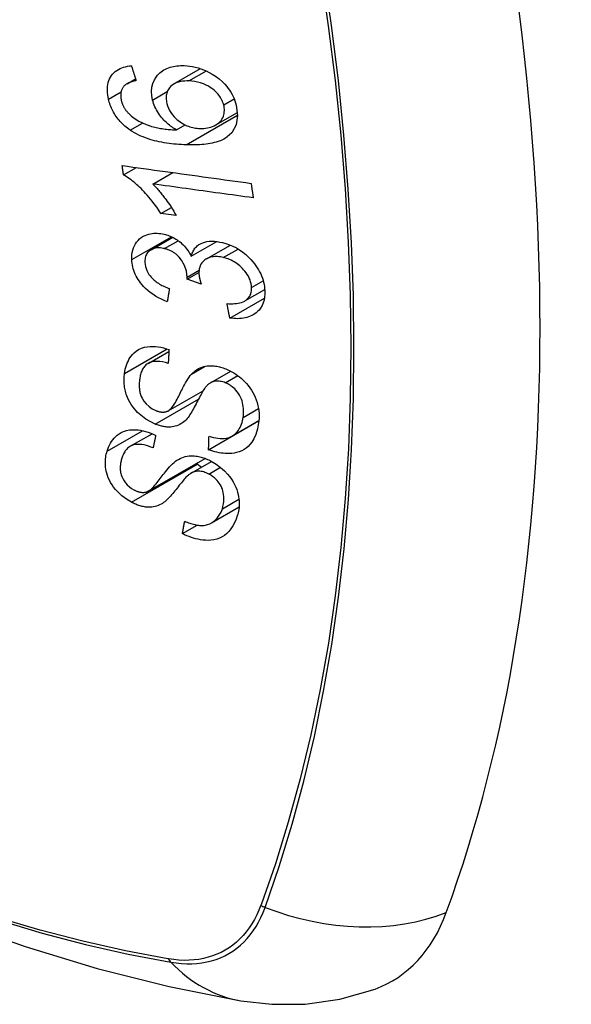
# Model space of a CAD drawing. Header units: inches. Extents: x 484 to 569.5, y 187.4 to 262.6.
# Tile 31 of 99: x 505.256 to 505.559, y 248.238 to 248.778. Entities that reach past the tile are written whole.
import ezdxf

# ---------------------------------------------------------------- set-up
doc = ezdxf.new("R2010")
doc.units = ezdxf.units.IN
doc.header["$MEASUREMENT"] = 0
doc.layers.add('Visible Edges(ANSI)', color=7, linetype='Continuous', lineweight=25)
doc.layers.add('Visible Tangent Edges(ANSI)', color=7, linetype='Continuous', lineweight=25)

msp = doc.modelspace()

# ---------------------------------------------------------------- linework, layer by layer
at = {"layer": 'Visible Edges(ANSI)'}
for p, q in [((505.34062, 248.74284), (505.35516, 248.75121)), ((505.31483, 248.74293), (505.31952, 248.74564)), ((505.36365, 248.72038), (505.37546, 248.72718)), ((505.34206, 248.71757), (505.34681, 248.72031)), ((505.31293, 248.69288), (505.32001, 248.69696)), ((505.32897, 248.6879), (505.33991, 248.6942)), ((505.33342, 248.67172), (505.33916, 248.67503)), ((505.34182, 248.67058), (505.33342, 248.67172)), ((505.32802, 248.65181), (505.3399, 248.65864)), ((505.35008, 248.64823), (505.36413, 248.65633)), ((505.35838, 248.64677), (505.37157, 248.65437)), ((505.34782, 248.63561), (505.3543, 248.63934)), ((505.35555, 248.63298), (505.34782, 248.63561)), ((505.37952, 248.6237), (505.39039, 248.62996)), ((505.37125, 248.61434), (505.39023, 248.62527)), ((505.32638, 248.58941), (505.33782, 248.59599)), ((505.36068, 248.57882), (505.37177, 248.5852)), ((505.33748, 248.56341), (505.35659, 248.57441)), ((505.37241, 248.54952), (505.38718, 248.55803)), ((505.38707, 248.55789), (505.38707, 248.55797)), ((505.35961, 248.54208), (505.38707, 248.55789)), ((505.38716, 248.55783), (505.38707, 248.55789)), ((505.31658, 248.54394), (505.32858, 248.55085)), ((505.32649, 248.51934), (505.35769, 248.53731)), ((505.35002, 248.52921), (505.36126, 248.53569)), ((505.36117, 248.50193), (505.37634, 248.51066)), ((505.34525, 248.49605), (505.35335, 248.50072))]:
    msp.add_line(p, q, dxfattribs=at)
at = {"layer": 'Visible Edges(ANSI)', "flags": 128}
for points in [[(505.3047, 248.73445), (505.30444, 248.73564), (505.30424, 248.73683), (505.3041, 248.73802), (505.30404, 248.73919), (505.30404, 248.74034), (505.30413, 248.74147), (505.30429, 248.74257), (505.30454, 248.74363), (505.30486, 248.74464), (505.30527, 248.7456), (505.30575, 248.74651), (505.30631, 248.74737), (505.30694, 248.74818), (505.30764, 248.74892), (505.30839, 248.74959), (505.30921, 248.7502), (505.31009, 248.75075), (505.31101, 248.75123), (505.31197, 248.75164), (505.31297, 248.75198), (505.31401, 248.75227), (505.31507, 248.7525), (505.31616, 248.75268), (505.31726, 248.7528)], [(505.31726, 248.7528), (505.31737, 248.75246), (505.31748, 248.75212), (505.31758, 248.75178), (505.31769, 248.75144), (505.3178, 248.7511), (505.3179, 248.75076), (505.31801, 248.75042), (505.31812, 248.75008), (505.31823, 248.74974), (505.31833, 248.7494), (505.31844, 248.74906), (505.31855, 248.74872), (505.31866, 248.74838), (505.31876, 248.74804), (505.31887, 248.7477), (505.31898, 248.74736), (505.31909, 248.74702), (505.31919, 248.74668), (505.3193, 248.74634), (505.31941, 248.746), (505.31952, 248.74566), (505.31963, 248.74532), (505.31973, 248.74498), (505.31984, 248.74464)], [(505.3289, 248.734), (505.32846, 248.7364), (505.32833, 248.73876), (505.32853, 248.74102), (505.32907, 248.74313), (505.32987, 248.745), (505.33077, 248.74649), (505.33162, 248.74758), (505.33228, 248.7483), (505.33293, 248.74892), (505.33361, 248.7495), (505.33433, 248.75003), (505.3351, 248.75052), (505.33589, 248.75096), (505.33673, 248.75135), (505.3376, 248.7517), (505.33849, 248.752), (505.3394, 248.75225), (505.34034, 248.75246), (505.34129, 248.75263), (505.34226, 248.75275), (505.34325, 248.75284), (505.34425, 248.75288), (505.34526, 248.75289), (505.34629, 248.75287)], [(505.34629, 248.75287), (505.34778, 248.75278), (505.34928, 248.75261), (505.35079, 248.75237), (505.35231, 248.75204), (505.35384, 248.75163), (505.35535, 248.75115), (505.35686, 248.75059), (505.35836, 248.74995), (505.35992, 248.74919), (505.36164, 248.74825), (505.36346, 248.74709), (505.36533, 248.74569), (505.36704, 248.7442), (505.36844, 248.74279), (505.36955, 248.74151), (505.37041, 248.74041), (505.37116, 248.73933), (505.37186, 248.73823), (505.3725, 248.7371), (505.37307, 248.73596), (505.37359, 248.73479), (505.37404, 248.73361), (505.37443, 248.73244), (505.37476, 248.73125)], [(505.31334, 248.7418), (505.31312, 248.74154), (505.31292, 248.74128), (505.31273, 248.741), (505.31254, 248.74072), (505.31237, 248.74043), (505.31221, 248.74013), (505.31206, 248.73982), (505.31193, 248.73951), (505.31181, 248.73919), (505.3117, 248.73886), (505.31161, 248.73853), (505.31153, 248.73819), (505.31147, 248.73784), (505.31142, 248.73749), (505.31139, 248.73713), (505.31136, 248.73676), (505.31136, 248.73639), (505.31137, 248.73601), (505.31139, 248.73563), (505.31143, 248.73525), (505.31148, 248.73486), (505.31154, 248.73447), (505.31161, 248.73408), (505.3117, 248.7337)], [(505.31984, 248.74464), (505.31954, 248.74457), (505.31924, 248.74451), (505.31894, 248.74444), (505.31864, 248.74437), (505.31834, 248.74429), (505.31804, 248.74421), (505.31774, 248.74412), (505.31745, 248.74403), (505.31715, 248.74394), (505.31686, 248.74384), (505.31657, 248.74374), (505.31629, 248.74363), (505.31601, 248.74351), (505.31574, 248.74339), (505.31547, 248.74327), (505.31521, 248.74314), (505.31495, 248.743), (505.3147, 248.74286), (505.31445, 248.7427), (505.31421, 248.74254), (505.31398, 248.74237), (505.31376, 248.74219), (505.31354, 248.742), (505.31334, 248.7418)], [(505.34884, 248.74444), (505.34765, 248.74445), (505.34648, 248.74441), (505.34533, 248.7443), (505.34421, 248.74413), (505.34312, 248.74387), (505.34209, 248.74353), (505.34111, 248.7431), (505.34019, 248.74258), (505.33937, 248.74197), (505.3387, 248.74134), (505.33815, 248.74072), (505.33772, 248.74013), (505.33738, 248.73958), (505.33709, 248.739), (505.33684, 248.73839), (505.33664, 248.73776), (505.33648, 248.7371), (505.33637, 248.73642), (505.33632, 248.73573), (505.33631, 248.73501), (505.33635, 248.73429), (505.33643, 248.73355), (505.33656, 248.73281), (505.33672, 248.73207)], [(505.36792, 248.73129), (505.36773, 248.73198), (505.36749, 248.73266), (505.36723, 248.73334), (505.36692, 248.73401), (505.36657, 248.73467), (505.36618, 248.73533), (505.36575, 248.73597), (505.36529, 248.73659), (505.3648, 248.7372), (505.36428, 248.73778), (505.36374, 248.73834), (505.36317, 248.73887), (505.36258, 248.73939), (505.36197, 248.73988), (505.36134, 248.74036), (505.36054, 248.74092), (505.35951, 248.74156), (505.35825, 248.74222), (505.35676, 248.74287), (505.35517, 248.74342), (505.35358, 248.74384), (505.35198, 248.74414), (505.3504, 248.74434), (505.34884, 248.74444)], [(505.31661, 248.71747), (505.31587, 248.71799), (505.31514, 248.71853), (505.31443, 248.71909), (505.31373, 248.71967), (505.31305, 248.72027), (505.31239, 248.72089), (505.31174, 248.72153), (505.31112, 248.72219), (505.31052, 248.72287), (505.30995, 248.72356), (505.3094, 248.72427), (505.30888, 248.725), (505.30838, 248.72574), (505.30791, 248.7265), (505.30746, 248.72726), (505.30705, 248.72804), (505.30666, 248.72882), (505.3063, 248.72961), (505.30597, 248.73041), (505.30566, 248.73121), (505.30538, 248.73202), (505.30513, 248.73282), (505.3049, 248.73364), (505.3047, 248.73445)], [(505.3117, 248.7337), (505.31178, 248.73339), (505.31186, 248.73308), (505.31196, 248.73277), (505.31206, 248.73246), (505.31216, 248.73215), (505.31228, 248.73184), (505.3124, 248.73154), (505.31253, 248.73124), (505.31267, 248.73093), (505.31282, 248.73063), (505.31297, 248.73033), (505.31313, 248.73004), (505.3133, 248.72974), (505.31348, 248.72945), (505.31366, 248.72917), (505.31385, 248.72889), (505.31405, 248.72861), (505.31425, 248.72834), (505.31446, 248.72807), (505.31467, 248.7278), (505.3149, 248.72754), (505.31513, 248.72728), (505.31536, 248.72703), (505.3156, 248.72678)], [(505.34206, 248.71757), (505.34138, 248.71797), (505.3407, 248.71839), (505.34004, 248.71882), (505.33938, 248.71927), (505.33873, 248.71974), (505.33809, 248.72022), (505.33747, 248.72073), (505.33685, 248.72125), (505.33624, 248.72181), (505.33563, 248.7224), (505.33502, 248.72302), (505.33442, 248.72369), (505.33382, 248.7244), (505.33323, 248.72516), (505.33264, 248.72596), (505.33207, 248.72681), (505.33153, 248.72767), (505.33103, 248.72855), (505.33058, 248.72943), (505.33016, 248.73033), (505.32978, 248.73124), (505.32944, 248.73216), (505.32915, 248.73308), (505.3289, 248.734)], [(505.33672, 248.73207), (505.3371, 248.73078), (505.33759, 248.72951), (505.3382, 248.72827), (505.33892, 248.72707), (505.33976, 248.72592), (505.34068, 248.72485), (505.34159, 248.72393), (505.34245, 248.72316), (505.34322, 248.72253), (505.34394, 248.722), (505.34467, 248.72151), (505.34541, 248.72105), (505.34617, 248.72063), (505.34694, 248.72025), (505.34773, 248.7199), (505.34852, 248.71959), (505.34932, 248.71932), (505.35012, 248.71909), (505.35092, 248.71889), (505.35172, 248.71873), (505.35251, 248.7186), (505.3533, 248.7185), (505.35409, 248.71844), (505.35488, 248.7184)], [(505.37476, 248.73125), (505.37553, 248.72554), (505.37469, 248.72032), (505.37227, 248.71606), (505.36983, 248.71372), (505.36881, 248.71304), (505.36788, 248.71251), (505.36691, 248.71204), (505.3659, 248.71162), (505.36486, 248.71125), (505.3638, 248.71092), (505.36272, 248.71063), (505.36163, 248.71038), (505.36051, 248.71016), (505.35937, 248.70997), (505.35821, 248.70981), (505.35703, 248.70968), (505.35584, 248.70957), (505.35464, 248.70949), (505.35343, 248.70943), (505.35221, 248.70939), (505.351, 248.70937), (505.34978, 248.70937), (505.34858, 248.70939), (505.34738, 248.70942)], [(505.35488, 248.7184), (505.35593, 248.71839), (505.35696, 248.71843), (505.35797, 248.71854), (505.35896, 248.71869), (505.35993, 248.71891), (505.36089, 248.71918), (505.36183, 248.71952), (505.36274, 248.71991), (505.36361, 248.72036), (505.36441, 248.72086), (505.36515, 248.72143), (505.36583, 248.72206), (505.36643, 248.72276), (505.36696, 248.72352), (505.36738, 248.72431), (505.36771, 248.72511), (505.36796, 248.7259), (505.36813, 248.72667), (505.36823, 248.72742), (505.36828, 248.72816), (505.36827, 248.72893), (505.36821, 248.72971), (505.36809, 248.7305), (505.36792, 248.73129)], [(505.3156, 248.72678), (505.31735, 248.72515), (505.31925, 248.72371), (505.32126, 248.72246), (505.32332, 248.72139), (505.32526, 248.72055), (505.32696, 248.71993), (505.32833, 248.7195), (505.32931, 248.71924), (505.33009, 248.71905), (505.33088, 248.71887), (505.33168, 248.71871), (505.33248, 248.71856), (505.33329, 248.71842), (505.33411, 248.71829), (505.33492, 248.71818), (505.33573, 248.71808), (505.33655, 248.71798), (505.33736, 248.7179), (505.33816, 248.71782), (505.33896, 248.71776), (505.33975, 248.7177), (505.34053, 248.71765), (505.3413, 248.71761), (505.34206, 248.71757)], [(505.34738, 248.70942), (505.34603, 248.70947), (505.34468, 248.70954), (505.34332, 248.70963), (505.34196, 248.70973), (505.34061, 248.70986), (505.33925, 248.71), (505.3379, 248.71017), (505.33655, 248.71036), (505.33521, 248.71058), (505.33388, 248.71082), (505.33256, 248.71108), (505.33125, 248.71137), (505.32995, 248.71169), (505.32866, 248.71204), (505.32739, 248.71241), (505.32614, 248.71282), (505.3249, 248.71326), (505.32368, 248.71373), (505.32247, 248.71424), (505.32127, 248.71479), (505.32008, 248.71539), (505.3189, 248.71603), (505.31774, 248.71672), (505.31661, 248.71747)], [(505.31293, 248.69288), (505.3129, 248.6931), (505.31287, 248.69331), (505.31284, 248.69353), (505.31281, 248.69374), (505.31278, 248.69396), (505.31275, 248.69417), (505.31272, 248.69439), (505.31269, 248.6946), (505.31265, 248.69482), (505.31262, 248.69503), (505.31259, 248.69525), (505.31256, 248.69546), (505.31253, 248.69568), (505.3125, 248.69589), (505.31247, 248.69611), (505.31244, 248.69632), (505.31241, 248.69654), (505.31238, 248.69675), (505.31235, 248.69697), (505.31232, 248.69718), (505.31229, 248.6974), (505.31226, 248.69761), (505.31223, 248.69783), (505.3122, 248.69804)], [(505.3122, 248.69804), (505.31513, 248.69764), (505.31806, 248.69723), (505.321, 248.69682), (505.32394, 248.69641), (505.32689, 248.696), (505.32985, 248.69559), (505.33281, 248.69518), (505.33577, 248.69477), (505.33873, 248.69436), (505.34169, 248.69395), (505.34465, 248.69354), (505.34762, 248.69313), (505.35058, 248.69272), (505.35354, 248.69231), (505.3565, 248.6919), (505.35946, 248.69149), (505.36241, 248.69108), (505.36536, 248.69067), (505.3683, 248.69027), (505.37124, 248.68986), (505.37417, 248.68945), (505.37709, 248.68905), (505.38001, 248.68865), (505.38291, 248.68824)], [(505.33342, 248.67172), (505.33248, 248.67321), (505.33153, 248.67463), (505.33058, 248.67598), (505.32964, 248.67726), (505.3287, 248.67848), (505.32777, 248.67964), (505.32686, 248.68074), (505.32596, 248.68177), (505.32507, 248.68275), (505.3242, 248.68368), (505.32335, 248.68455), (505.32253, 248.68537), (505.32172, 248.68614), (505.32095, 248.68686), (505.3202, 248.68754), (505.31945, 248.6882), (505.31868, 248.68886), (505.31789, 248.68949), (505.31709, 248.69012), (505.31628, 248.69072), (505.31546, 248.6913), (505.31462, 248.69186), (505.31378, 248.69239), (505.31293, 248.69288)], [(505.32897, 248.6879), (505.32946, 248.68742), (505.32994, 248.68693), (505.33042, 248.68643), (505.33089, 248.68592), (505.33136, 248.6854), (505.33182, 248.68488), (505.33228, 248.68435), (505.33272, 248.68382), (505.33317, 248.68328), (505.3336, 248.68274), (505.33403, 248.68221), (505.33445, 248.68167), (505.33487, 248.68113), (505.33527, 248.68059), (505.33573, 248.67997), (505.33627, 248.67923), (505.33688, 248.67838), (505.33755, 248.67744), (505.33825, 248.67641), (505.33898, 248.67532), (505.33971, 248.67418), (505.34044, 248.673), (505.34115, 248.67179), (505.34182, 248.67058)], [(505.38412, 248.6803), (505.38184, 248.68061), (505.37956, 248.68093), (505.37727, 248.68124), (505.37498, 248.68156), (505.37268, 248.68188), (505.37039, 248.68219), (505.36809, 248.68251), (505.36579, 248.68283), (505.36348, 248.68314), (505.36118, 248.68346), (505.35888, 248.68378), (505.35657, 248.68409), (505.35427, 248.68441), (505.35196, 248.68473), (505.34966, 248.68505), (505.34735, 248.68537), (505.34505, 248.68568), (505.34275, 248.686), (505.34045, 248.68632), (505.33815, 248.68663), (505.33585, 248.68695), (505.33355, 248.68727), (505.33126, 248.68758), (505.32897, 248.6879)], [(505.38291, 248.68824), (505.38296, 248.68791), (505.38301, 248.68758), (505.38306, 248.68725), (505.38311, 248.68692), (505.38316, 248.68659), (505.38321, 248.68626), (505.38326, 248.68592), (505.38332, 248.68559), (505.38337, 248.68526), (505.38342, 248.68493), (505.38347, 248.6846), (505.38352, 248.68427), (505.38357, 248.68394), (505.38362, 248.68361), (505.38367, 248.68328), (505.38372, 248.68295), (505.38377, 248.68261), (505.38382, 248.68228), (505.38387, 248.68195), (505.38392, 248.68162), (505.38397, 248.68129), (505.38402, 248.68096), (505.38407, 248.68063), (505.38412, 248.6803)], [(505.31746, 248.6464), (505.31745, 248.64776), (505.31753, 248.64908), (505.31771, 248.65037), (505.318, 248.65162), (505.31839, 248.65281), (505.31888, 248.65396), (505.31946, 248.65504), (505.32013, 248.65604), (505.32089, 248.65697), (505.32175, 248.65781), (505.32269, 248.65856), (505.3237, 248.65919), (505.32473, 248.6597), (505.32576, 248.6601), (505.32677, 248.66039), (505.32773, 248.66061), (505.32864, 248.66075), (505.32955, 248.66084), (505.33048, 248.66089), (505.33141, 248.66088), (505.33236, 248.66082), (505.33331, 248.66071), (505.33428, 248.66055), (505.33527, 248.66034)], [(505.33527, 248.66034), (505.33592, 248.66017), (505.33658, 248.65998), (505.33723, 248.65977), (505.33788, 248.65953), (505.33853, 248.65927), (505.33918, 248.65899), (505.33982, 248.65868), (505.34045, 248.65836), (505.34107, 248.658), (505.34169, 248.65763), (505.34231, 248.65723), (505.34295, 248.65678), (505.34361, 248.65628), (505.34428, 248.65574), (505.34496, 248.65514), (505.34564, 248.65449), (505.34632, 248.65378), (505.34696, 248.65304), (505.34757, 248.65228), (505.34814, 248.6515), (505.34868, 248.6507), (505.34918, 248.64989), (505.34964, 248.64907), (505.35008, 248.64823)], [(505.35008, 248.64823), (505.35024, 248.64884), (505.35042, 248.64943), (505.35063, 248.65001), (505.35087, 248.65057), (505.35113, 248.65111), (505.35143, 248.65163), (505.35175, 248.65214), (505.35211, 248.65262), (505.3525, 248.65308), (505.35291, 248.65351), (505.35335, 248.65391), (505.35383, 248.65429), (505.35432, 248.65463), (505.35488, 248.65497), (505.35558, 248.65533), (505.35643, 248.65569), (505.35745, 248.65601), (505.35865, 248.65628), (505.36, 248.65645), (505.3614, 248.65651), (505.36282, 248.65645), (505.36428, 248.65631), (505.36574, 248.65607), (505.36722, 248.65575)], [(505.36722, 248.65575), (505.36915, 248.65523), (505.37107, 248.65457), (505.37297, 248.65376), (505.37483, 248.65281), (505.37663, 248.65173), (505.37837, 248.65051), (505.38002, 248.64918), (505.38149, 248.64784), (505.38279, 248.64652), (505.38389, 248.64527), (505.3848, 248.64414), (505.38559, 248.64307), (505.38633, 248.64199), (505.38701, 248.64088), (505.38763, 248.63975), (505.38819, 248.63861), (505.38868, 248.63745), (505.38911, 248.63629), (505.38948, 248.63512), (505.38979, 248.63396), (505.39003, 248.6328), (505.39022, 248.63164), (505.39035, 248.63049), (505.39043, 248.62935)], [(505.33539, 248.65244), (505.33466, 248.65259), (505.33393, 248.65271), (505.33321, 248.6528), (505.3325, 248.65284), (505.3318, 248.65284), (505.33112, 248.65279), (505.33046, 248.65269), (505.32982, 248.65255), (505.32921, 248.65235), (505.32862, 248.65211), (505.32805, 248.65182), (505.32752, 248.65149), (505.32702, 248.65111), (505.32657, 248.6507), (505.32616, 248.65024), (505.3258, 248.64976), (505.32549, 248.64923), (505.32523, 248.64867), (505.32502, 248.64808), (505.32485, 248.64747), (505.32474, 248.64684), (505.32467, 248.64618), (505.32464, 248.64551), (505.32465, 248.64483)], [(505.34787, 248.63682), (505.34742, 248.63998), (505.34634, 248.64314), (505.34473, 248.64607), (505.34341, 248.64783), (505.34291, 248.64838), (505.34258, 248.6487), (505.34223, 248.64902), (505.34188, 248.64932), (505.34152, 248.64961), (505.34115, 248.64989), (505.34077, 248.65015), (505.34039, 248.6504), (505.33999, 248.65064), (505.33958, 248.65087), (505.33918, 248.65108), (505.33876, 248.65128), (505.33835, 248.65147), (505.33793, 248.65164), (505.33751, 248.6518), (505.33709, 248.65195), (505.33667, 248.65209), (505.33624, 248.65221), (505.33582, 248.65233), (505.33539, 248.65244)], [(505.33693, 248.62324), (505.3353, 248.62392), (505.33369, 248.62466), (505.33211, 248.62548), (505.33055, 248.62638), (505.32903, 248.62736), (505.32756, 248.62842), (505.3262, 248.62953), (505.32501, 248.63061), (505.32397, 248.63166), (505.32308, 248.63266), (505.32231, 248.6336), (505.32162, 248.63452), (505.32099, 248.63546), (505.3204, 248.63642), (505.31986, 248.63739), (505.31938, 248.63839), (505.31895, 248.63939), (505.31858, 248.64039), (505.31827, 248.6414), (505.31801, 248.6424), (505.3178, 248.64341), (505.31764, 248.64441), (505.31753, 248.64541), (505.31746, 248.6464)], [(505.32465, 248.64483), (505.32475, 248.64373), (505.32495, 248.64262), (505.32527, 248.64151), (505.3257, 248.64041), (505.32625, 248.63932), (505.32687, 248.63833), (505.32749, 248.63748), (505.32806, 248.63679), (505.32857, 248.63623), (505.32911, 248.63571), (505.32966, 248.6352), (505.33024, 248.63472), (505.33083, 248.63426), (505.33145, 248.63382), (505.33208, 248.63341), (505.33272, 248.63301), (505.33337, 248.63264), (505.33403, 248.63228), (505.3347, 248.63194), (505.33538, 248.63162), (505.33606, 248.63131), (505.33674, 248.63102), (505.33743, 248.63075), (505.3381, 248.6305)], [(505.36769, 248.64754), (505.36688, 248.64772), (505.36608, 248.64786), (505.36528, 248.64797), (505.36449, 248.64803), (505.36371, 248.64806), (505.36295, 248.64805), (505.36219, 248.64798), (505.36145, 248.64788), (505.36074, 248.64772), (505.36006, 248.64752), (505.35941, 248.64728), (505.35878, 248.64699), (505.35818, 248.64665), (505.35759, 248.64626), (505.35701, 248.6458), (505.35643, 248.64524), (505.3559, 248.6446), (505.35542, 248.64388), (505.35503, 248.6431), (505.35473, 248.64227), (505.35451, 248.6414), (505.35437, 248.64049), (505.35431, 248.63955), (505.35432, 248.63859)], [(505.38318, 248.63112), (505.38309, 248.63214), (505.38293, 248.63317), (505.38268, 248.6342), (505.38235, 248.63524), (505.38193, 248.63625), (505.38143, 248.63726), (505.38085, 248.63826), (505.3802, 248.63921), (505.37953, 248.64008), (505.37884, 248.64088), (505.37817, 248.64161), (505.37748, 248.64228), (505.37677, 248.64292), (505.37603, 248.64353), (505.37527, 248.64411), (505.37448, 248.64465), (505.37367, 248.64515), (505.37284, 248.64562), (505.372, 248.64604), (505.37115, 248.64642), (505.3703, 248.64675), (505.36943, 248.64705), (505.36857, 248.64731), (505.36769, 248.64754)], [(505.34782, 248.63561), (505.34783, 248.63566), (505.34783, 248.63571), (505.34784, 248.63576), (505.34784, 248.63581), (505.34784, 248.63586), (505.34785, 248.63591), (505.34785, 248.63596), (505.34785, 248.63601), (505.34786, 248.63607), (505.34786, 248.63612), (505.34786, 248.63617), (505.34787, 248.63622), (505.34787, 248.63627), (505.34787, 248.63632), (505.34787, 248.63637), (505.34788, 248.63642), (505.34788, 248.63647), (505.34788, 248.63652), (505.34788, 248.63657), (505.34788, 248.63662), (505.34788, 248.63667), (505.34788, 248.63672), (505.34788, 248.63677), (505.34787, 248.63682)], [(505.35432, 248.63859), (505.35433, 248.63836), (505.35435, 248.63814), (505.35437, 248.63792), (505.3544, 248.63769), (505.35443, 248.63746), (505.35446, 248.63723), (505.3545, 248.637), (505.35454, 248.63677), (505.35458, 248.63654), (505.35463, 248.6363), (505.35468, 248.63606), (505.35474, 248.63582), (505.3548, 248.63558), (505.35485, 248.63534), (505.35492, 248.6351), (505.35498, 248.63486), (505.35505, 248.63462), (505.35511, 248.63438), (505.35518, 248.63415), (505.35525, 248.63391), (505.35533, 248.63367), (505.3554, 248.63344), (505.35547, 248.63321), (505.35555, 248.63298)], [(505.3381, 248.6305), (505.33805, 248.63019), (505.338, 248.62989), (505.33796, 248.62959), (505.33791, 248.62929), (505.33786, 248.62898), (505.33781, 248.62868), (505.33776, 248.62838), (505.33771, 248.62808), (505.33766, 248.62777), (505.33761, 248.62747), (505.33756, 248.62717), (505.33751, 248.62687), (505.33746, 248.62656), (505.33741, 248.62626), (505.33736, 248.62596), (505.33732, 248.62566), (505.33727, 248.62536), (505.33722, 248.62505), (505.33717, 248.62475), (505.33712, 248.62445), (505.33707, 248.62415), (505.33702, 248.62384), (505.33697, 248.62354), (505.33693, 248.62324)], [(505.36971, 248.62225), (505.37075, 248.6222), (505.37179, 248.62218), (505.37283, 248.62219), (505.37386, 248.62224), (505.37486, 248.62233), (505.37584, 248.62247), (505.37679, 248.62266), (505.37771, 248.62292), (505.37859, 248.62324), (505.37941, 248.62364), (505.38012, 248.62408), (505.38071, 248.62455), (505.38119, 248.62502), (505.38159, 248.62548), (505.38193, 248.62594), (505.38222, 248.62643), (505.38248, 248.62694), (505.3827, 248.62747), (505.38287, 248.62803), (505.38301, 248.62862), (505.38311, 248.62922), (505.38317, 248.62984), (505.38319, 248.63048), (505.38318, 248.63112)], [(505.39043, 248.62935), (505.39044, 248.62758), (505.39031, 248.62586), (505.39002, 248.6242), (505.38956, 248.62262), (505.38892, 248.62114), (505.38814, 248.61983), (505.38731, 248.61875), (505.38646, 248.61787), (505.38565, 248.61718), (505.3849, 248.61663), (505.38411, 248.61613), (505.3833, 248.61568), (505.38244, 248.61529), (505.38155, 248.61494), (505.38062, 248.61465), (505.37966, 248.61442), (505.37867, 248.61423), (505.37766, 248.6141), (505.37663, 248.61403), (505.37558, 248.614), (505.37452, 248.61402), (505.37344, 248.61408), (505.37235, 248.61419), (505.37125, 248.61434)], [(505.37125, 248.61434), (505.37119, 248.61467), (505.37112, 248.615), (505.37106, 248.61533), (505.37099, 248.61566), (505.37093, 248.61599), (505.37086, 248.61632), (505.3708, 248.61665), (505.37073, 248.61697), (505.37067, 248.6173), (505.37061, 248.61763), (505.37054, 248.61796), (505.37048, 248.61829), (505.37041, 248.61862), (505.37035, 248.61895), (505.37028, 248.61928), (505.37022, 248.61961), (505.37015, 248.61994), (505.37009, 248.62027), (505.37003, 248.6206), (505.36996, 248.62093), (505.3699, 248.62126), (505.36983, 248.62159), (505.36977, 248.62192), (505.36971, 248.62225)], [(505.31349, 248.58393), (505.31368, 248.58509), (505.31391, 248.58624), (505.3142, 248.58736), (505.31454, 248.58846), (505.31493, 248.58952), (505.31538, 248.59055), (505.31589, 248.59154), (505.31646, 248.5925), (505.3171, 248.59341), (505.31782, 248.5943), (505.31872, 248.59522), (505.31982, 248.59614), (505.32115, 248.597), (505.32272, 248.59774), (505.32435, 248.59827), (505.32598, 248.59859), (505.32755, 248.59875), (505.32904, 248.59878), (505.33049, 248.59872), (505.33195, 248.59855), (505.33342, 248.5983), (505.3349, 248.59796), (505.33638, 248.59753), (505.33788, 248.59702)], [(505.33788, 248.59702), (505.33786, 248.5967), (505.33784, 248.59639), (505.33783, 248.59607), (505.33781, 248.59576), (505.33779, 248.59544), (505.33777, 248.59513), (505.33775, 248.59482), (505.33774, 248.5945), (505.33772, 248.59419), (505.3377, 248.59387), (505.33768, 248.59356), (505.33767, 248.59325), (505.33765, 248.59293), (505.33763, 248.59262), (505.33761, 248.59231), (505.3376, 248.59199), (505.33758, 248.59168), (505.33756, 248.59136), (505.33754, 248.59105), (505.33753, 248.59074), (505.33751, 248.59042), (505.33749, 248.59011), (505.33748, 248.5898), (505.33746, 248.58948)], [(505.33746, 248.58948), (505.3359, 248.58992), (505.33435, 248.59026), (505.33281, 248.59048), (505.33131, 248.59056), (505.32987, 248.59049), (505.3285, 248.59025), (505.32731, 248.58986), (505.3264, 248.58942), (505.32573, 248.58899), (505.32525, 248.5886), (505.32482, 248.58819), (505.32442, 248.58775), (505.32405, 248.58728), (505.32371, 248.58678), (505.32341, 248.58626), (505.32313, 248.58572), (505.32289, 248.58517), (505.32266, 248.5846), (505.32246, 248.58401), (505.32229, 248.58341), (505.32213, 248.5828), (505.322, 248.58219), (505.32188, 248.58157), (505.32179, 248.58094)], [(504.76303, 248.58935), (504.79885, 248.55523), (504.83522, 248.52249), (504.87211, 248.49121), (504.90947, 248.46143), (504.94724, 248.43321), (504.98538, 248.4066), (505.02385, 248.38164), (505.0626, 248.35838), (505.10158, 248.33688), (505.14076, 248.31718), (505.18008, 248.29933), (505.21951, 248.28338), (505.259, 248.26939), (505.29851, 248.25739), (505.33799, 248.24745), (505.37738, 248.23962)], [(505.35025, 248.58356), (505.35094, 248.58425), (505.35168, 248.58491), (505.35245, 248.58552), (505.35327, 248.58608), (505.35414, 248.58659), (505.35506, 248.58704), (505.35602, 248.58742), (505.35699, 248.58772), (505.35794, 248.58793), (505.35885, 248.58808), (505.35971, 248.58816), (505.36052, 248.58819), (505.36128, 248.58818), (505.36198, 248.58815), (505.36268, 248.58809), (505.36339, 248.588), (505.36409, 248.58789), (505.3648, 248.58775), (505.36551, 248.58759), (505.36622, 248.5874), (505.36693, 248.5872), (505.36764, 248.58696), (505.36836, 248.58671), (505.36907, 248.58644)], [(505.36907, 248.58644), (505.37019, 248.58597), (505.37129, 248.58544), (505.37238, 248.58487), (505.37345, 248.58425), (505.3745, 248.58357), (505.37552, 248.58286), (505.37652, 248.5821), (505.37748, 248.58129), (505.37843, 248.58044), (505.3794, 248.5795), (505.38037, 248.57847), (505.38132, 248.57734), (505.38225, 248.57613), (505.38312, 248.57484), (505.3839, 248.57353), (505.3846, 248.57219), (505.38521, 248.57085), (505.38574, 248.56949), (505.38623, 248.568), (505.38671, 248.56615), (505.38709, 248.56396), (505.3873, 248.56153), (505.38727, 248.55913), (505.38703, 248.5568)], [(505.33026, 248.55612), (505.32513, 248.55883), (505.32067, 248.56248), (505.31814, 248.56537), (505.31711, 248.56686), (505.3163, 248.56823), (505.31565, 248.56951), (505.31513, 248.57068), (505.31474, 248.57171), (505.31445, 248.57258), (505.31422, 248.57337), (505.31401, 248.57415), (505.31383, 248.57493), (505.31367, 248.5757), (505.31354, 248.57647), (505.31343, 248.57724), (505.31334, 248.57801), (505.31328, 248.57877), (505.31325, 248.57953), (505.31323, 248.58028), (505.31324, 248.58102), (505.31327, 248.58176), (505.31332, 248.58249), (505.3134, 248.58321), (505.31349, 248.58393)], [(505.32179, 248.58094), (505.32172, 248.58043), (505.32166, 248.57993), (505.32161, 248.57942), (505.32157, 248.5789), (505.32155, 248.57839), (505.32153, 248.57786), (505.32153, 248.57734), (505.32154, 248.57681), (505.32157, 248.57627), (505.32161, 248.57573), (505.32167, 248.57519), (505.32174, 248.57464), (505.32184, 248.57409), (505.32196, 248.57354), (505.3221, 248.57299), (505.32227, 248.57244), (505.32246, 248.57188), (505.32269, 248.5713), (505.32319, 248.57028), (505.32412, 248.5688), (505.32542, 248.56717), (505.32696, 248.56571), (505.32871, 248.56449), (505.33058, 248.56358)], [(505.33718, 248.56326), (505.3378, 248.56361), (505.33842, 248.56411), (505.33904, 248.56475), (505.33965, 248.56549), (505.34026, 248.5663), (505.34083, 248.56717), (505.34137, 248.56804), (505.34187, 248.5689), (505.34234, 248.56975), (505.34278, 248.57058), (505.3432, 248.57141), (505.34361, 248.57224), (505.34403, 248.57309), (505.34445, 248.57395), (505.34489, 248.57483), (505.34535, 248.57575), (505.34585, 248.5767), (505.34638, 248.5777), (505.34696, 248.57874), (505.34759, 248.57981), (505.34824, 248.58086), (505.34891, 248.58186), (505.34958, 248.58277), (505.35025, 248.58356)], [(505.36873, 248.57881), (505.36807, 248.57906), (505.3674, 248.57927), (505.36673, 248.57945), (505.36606, 248.57959), (505.3654, 248.57968), (505.36475, 248.57973), (505.36412, 248.57974), (505.36352, 248.57971), (505.36297, 248.57964), (505.36247, 248.57954), (505.36201, 248.57941), (505.36158, 248.57925), (505.36118, 248.57908), (505.3608, 248.57888), (505.36043, 248.57867), (505.36007, 248.57843), (505.35973, 248.57817), (505.3594, 248.5779), (505.35909, 248.57762), (505.35879, 248.57733), (505.3585, 248.57702), (505.35822, 248.57671), (505.35796, 248.57639), (505.35771, 248.57606)], [(505.35771, 248.57606), (505.35738, 248.57562), (505.35703, 248.5751), (505.35666, 248.57451), (505.35627, 248.57386), (505.35587, 248.57314), (505.35545, 248.57238), (505.35502, 248.57158), (505.35458, 248.57074), (505.35413, 248.56988), (505.35367, 248.569), (505.3532, 248.5681), (505.35273, 248.5672), (505.35225, 248.5663), (505.35177, 248.56542), (505.3513, 248.56455), (505.35082, 248.5637), (505.35035, 248.56289), (505.34987, 248.56211), (505.34938, 248.56133), (505.34886, 248.56057), (505.34833, 248.55984), (505.34779, 248.55916), (505.34724, 248.55854), (505.34669, 248.55799)], [(505.37861, 248.55979), (505.37873, 248.56074), (505.37881, 248.56171), (505.37885, 248.5627), (505.37884, 248.5637), (505.37878, 248.56471), (505.37866, 248.56574), (505.37848, 248.56677), (505.37825, 248.56781), (505.37795, 248.56884), (505.37758, 248.56988), (505.37715, 248.57091), (505.37663, 248.57193), (505.37602, 248.57292), (505.37534, 248.57387), (505.37463, 248.57471), (505.37392, 248.57543), (505.37324, 248.57605), (505.37261, 248.57657), (505.372, 248.57703), (505.37137, 248.57745), (505.37074, 248.57784), (505.37008, 248.5782), (505.36941, 248.57852), (505.36873, 248.57881)], [(505.33058, 248.56358), (505.33087, 248.56346), (505.33117, 248.56336), (505.33146, 248.56326), (505.33176, 248.56316), (505.33205, 248.56308), (505.33235, 248.563), (505.33265, 248.56293), (505.33294, 248.56287), (505.33323, 248.56282), (505.33352, 248.56278), (505.33381, 248.56275), (505.33409, 248.56273), (505.33438, 248.56272), (505.33466, 248.56272), (505.33493, 248.56273), (505.3352, 248.56275), (505.33547, 248.56278), (505.33573, 248.56282), (505.33598, 248.56287), (505.33623, 248.56293), (505.33648, 248.563), (505.33672, 248.56308), (505.33695, 248.56316), (505.33718, 248.56326)], [(505.34669, 248.55799), (505.34604, 248.55741), (505.34535, 248.55688), (505.34463, 248.55639), (505.34386, 248.55594), (505.34306, 248.55555), (505.34221, 248.55521), (505.34133, 248.55494), (505.34046, 248.55474), (505.33963, 248.55461), (505.33885, 248.55453), (505.33812, 248.5545), (505.33744, 248.55451), (505.33683, 248.55453), (505.33625, 248.55458), (505.33566, 248.55465), (505.33506, 248.55473), (505.33447, 248.55484), (505.33387, 248.55497), (505.33327, 248.55511), (505.33267, 248.55528), (505.33207, 248.55546), (505.33147, 248.55566), (505.33086, 248.55588), (505.33026, 248.55612)], [(505.35983, 248.54947), (505.36105, 248.54913), (505.36227, 248.54883), (505.36349, 248.54858), (505.36471, 248.54839), (505.3659, 248.54827), (505.36707, 248.54823), (505.3682, 248.54827), (505.36928, 248.5484), (505.37033, 248.54864), (505.37133, 248.54899), (505.37231, 248.54947), (505.3732, 248.55003), (505.37401, 248.55066), (505.37474, 248.55134), (505.37538, 248.55206), (505.37595, 248.55279), (505.37646, 248.55356), (505.37691, 248.55436), (505.37732, 248.55519), (505.37767, 248.55606), (505.37797, 248.55695), (505.37823, 248.55788), (505.37844, 248.55882), (505.37861, 248.55979)], [(505.30391, 248.5413), (505.30429, 248.54242), (505.30472, 248.54351), (505.3052, 248.54457), (505.30574, 248.5456), (505.30635, 248.54658), (505.30701, 248.54751), (505.30774, 248.54839), (505.30854, 248.54922), (505.30942, 248.55), (505.31044, 248.55076), (505.31161, 248.55146), (505.31297, 248.55208), (505.31451, 248.55257), (505.31616, 248.5529), (505.31779, 248.55304), (505.31937, 248.55304), (505.32088, 248.55293), (505.32229, 248.55273), (505.32367, 248.55245), (505.32506, 248.5521), (505.32645, 248.55166), (505.32784, 248.55116), (505.32922, 248.55058), (505.3306, 248.54993)], [(505.38703, 248.5568), (505.38638, 248.55349), (505.38545, 248.55043), (505.38439, 248.54801), (505.3833, 248.5462), (505.3823, 248.54491), (505.38132, 248.54389), (505.38024, 248.54298), (505.37906, 248.54218), (505.37778, 248.5415), (505.3764, 248.54094), (505.375, 248.54052), (505.37361, 248.54024), (505.37227, 248.54006), (505.371, 248.53998), (505.36981, 248.53997), (505.3687, 248.54001), (505.36758, 248.5401), (505.36646, 248.54025), (505.36533, 248.54044), (505.36419, 248.54068), (505.36305, 248.54096), (505.36191, 248.54129), (505.36076, 248.54167), (505.35961, 248.54208)], [(505.3306, 248.54993), (505.33054, 248.54964), (505.33048, 248.54935), (505.33042, 248.54907), (505.33036, 248.54878), (505.3303, 248.54849), (505.33024, 248.5482), (505.33018, 248.54791), (505.33012, 248.54763), (505.33005, 248.54734), (505.32999, 248.54705), (505.32993, 248.54676), (505.32987, 248.54647), (505.32981, 248.54618), (505.32975, 248.5459), (505.32969, 248.54561), (505.32963, 248.54532), (505.32957, 248.54503), (505.32951, 248.54475), (505.32945, 248.54446), (505.32939, 248.54417), (505.32933, 248.54388), (505.32927, 248.54359), (505.32921, 248.54331), (505.32915, 248.54302)], [(505.35961, 248.54208), (505.35962, 248.54239), (505.35962, 248.5427), (505.35963, 248.543), (505.35964, 248.54331), (505.35965, 248.54362), (505.35966, 248.54393), (505.35967, 248.54424), (505.35968, 248.54454), (505.35969, 248.54485), (505.3597, 248.54516), (505.35971, 248.54547), (505.35972, 248.54578), (505.35973, 248.54608), (505.35974, 248.54639), (505.35974, 248.5467), (505.35975, 248.54701), (505.35976, 248.54732), (505.35977, 248.54762), (505.35978, 248.54793), (505.35979, 248.54824), (505.3598, 248.54855), (505.35981, 248.54886), (505.35982, 248.54917), (505.35983, 248.54947)], [(505.32915, 248.54302), (505.32792, 248.54353), (505.32668, 248.54398), (505.32544, 248.54436), (505.3242, 248.54467), (505.32298, 248.54489), (505.32178, 248.54501), (505.32063, 248.54502), (505.31951, 248.54492), (505.31847, 248.54472), (505.31759, 248.54443), (505.31683, 248.54408), (505.31621, 248.54372), (505.31568, 248.54333), (505.31518, 248.54291), (505.31473, 248.54246), (505.3143, 248.54197), (505.31391, 248.54146), (505.31356, 248.54092), (505.31323, 248.54036), (505.31293, 248.53979), (505.31266, 248.5392), (505.31241, 248.53859), (505.31218, 248.53798), (505.31198, 248.53735)], [(505.31724, 248.51325), (505.31456, 248.51486), (505.31205, 248.51677), (505.30998, 248.51869), (505.30848, 248.52033), (505.30746, 248.5216), (505.3066, 248.52283), (505.30582, 248.52408), (505.30515, 248.52536), (505.30457, 248.52665), (505.30409, 248.52792), (505.30372, 248.52915), (505.30343, 248.53033), (505.30323, 248.53146), (505.30309, 248.53251), (505.303, 248.53349), (505.30296, 248.53441), (505.30295, 248.53532), (505.30298, 248.53622), (505.30305, 248.5371), (505.30316, 248.53797), (505.3033, 248.53882), (505.30347, 248.53966), (505.30368, 248.54049), (505.30391, 248.5413)], [(505.31198, 248.53735), (505.31182, 248.53684), (505.31168, 248.53633), (505.31155, 248.53581), (505.31144, 248.53529), (505.31134, 248.53476), (505.31125, 248.53422), (505.31118, 248.53368), (505.31112, 248.53313), (505.31109, 248.53257), (505.31108, 248.532), (505.31108, 248.53142), (505.31112, 248.53084), (505.31118, 248.53025), (505.31128, 248.52965), (505.31141, 248.52903), (505.31162, 248.52826), (505.31197, 248.52732), (505.31248, 248.52623), (505.31319, 248.52503), (505.31403, 248.52385), (505.31501, 248.52275), (505.31611, 248.52173), (505.31731, 248.52084), (505.31859, 248.52008)], [(505.34143, 248.53574), (505.34223, 248.53628), (505.34306, 248.53678), (505.34394, 248.53724), (505.34485, 248.53764), (505.34581, 248.53799), (505.3468, 248.53828), (505.34784, 248.5385), (505.34887, 248.53864), (505.34986, 248.53871), (505.3508, 248.53872), (505.35169, 248.53868), (505.35253, 248.5386), (505.35331, 248.53849), (505.35403, 248.53836), (505.35474, 248.5382), (505.35545, 248.53803), (505.35616, 248.53782), (505.35687, 248.5376), (505.35758, 248.53735), (505.35828, 248.53708), (505.35899, 248.53678), (505.35969, 248.53647), (505.36039, 248.53613), (505.36109, 248.53577)], [(505.32528, 248.51883), (505.32595, 248.51906), (505.32664, 248.51943), (505.32735, 248.51991), (505.32807, 248.52049), (505.32879, 248.52115), (505.3295, 248.52186), (505.33018, 248.5226), (505.33082, 248.52334), (505.33142, 248.52406), (505.33199, 248.52477), (505.33254, 248.52549), (505.33309, 248.5262), (505.33363, 248.52693), (505.33418, 248.52767), (505.33475, 248.52842), (505.33535, 248.5292), (505.33598, 248.53001), (505.33666, 248.53085), (505.33739, 248.53173), (505.33818, 248.53263), (505.33899, 248.53351), (505.33981, 248.53434), (505.34063, 248.5351), (505.34143, 248.53574)], [(505.35352, 248.53415), (505.3535, 248.53417), (505.35348, 248.53419), (505.35346, 248.5342), (505.35344, 248.53422), (505.35342, 248.53424), (505.3534, 248.53426), (505.35337, 248.53428), (505.35335, 248.5343), (505.35333, 248.53432), (505.35331, 248.53434), (505.35329, 248.53436), (505.35327, 248.53438), (505.35325, 248.5344), (505.35323, 248.53442), (505.35321, 248.53444), (505.35318, 248.53446), (505.35316, 248.53448), (505.35314, 248.5345), (505.35312, 248.53452), (505.3531, 248.53454), (505.35308, 248.53456), (505.35306, 248.53458), (505.35304, 248.5346), (505.35302, 248.53462)], [(505.35563, 248.53244), (505.35554, 248.53251), (505.35545, 248.53257), (505.35536, 248.53263), (505.35528, 248.5327), (505.35519, 248.53276), (505.3551, 248.53283), (505.35501, 248.5329), (505.35493, 248.53296), (505.35484, 248.53303), (505.35475, 248.5331), (505.35466, 248.53317), (505.35458, 248.53324), (505.35449, 248.53331), (505.3544, 248.53338), (505.35431, 248.53346), (505.35423, 248.53353), (505.35414, 248.53361), (505.35405, 248.53368), (505.35396, 248.53376), (505.35387, 248.53383), (505.35379, 248.53391), (505.3537, 248.53399), (505.35361, 248.53407), (505.35352, 248.53415)], [(505.36109, 248.53577), (505.36373, 248.53422), (505.36622, 248.53239), (505.36838, 248.53046), (505.37004, 248.52869), (505.37123, 248.52725), (505.37222, 248.52588), (505.3731, 248.52447), (505.37388, 248.52304), (505.37455, 248.52158), (505.3751, 248.52016), (505.37553, 248.51879), (505.37586, 248.5175), (505.37609, 248.51629), (505.37625, 248.51518), (505.37635, 248.51416), (505.37641, 248.51317), (505.37642, 248.51219), (505.37638, 248.51122), (505.37631, 248.51027), (505.37619, 248.50934), (505.37603, 248.50842), (505.37584, 248.50752), (505.37561, 248.50663), (505.37535, 248.50577)], [(505.34802, 248.52774), (505.34763, 248.52738), (505.3472, 248.52695), (505.34674, 248.52646), (505.34625, 248.52591), (505.34575, 248.52531), (505.34521, 248.52467), (505.34466, 248.52399), (505.3441, 248.52328), (505.34352, 248.52254), (505.34293, 248.52179), (505.34233, 248.52103), (505.34172, 248.52026), (505.34111, 248.5195), (505.3405, 248.51875), (505.33989, 248.51801), (505.33928, 248.5173), (505.33868, 248.51661), (505.33809, 248.51595), (505.33748, 248.51531), (505.33685, 248.51468), (505.3362, 248.51408), (505.33556, 248.51353), (505.33491, 248.51303), (505.33426, 248.5126)], [(505.35969, 248.52874), (505.35901, 248.52908), (505.35832, 248.52939), (505.35762, 248.52965), (505.35693, 248.52988), (505.35623, 248.53006), (505.35554, 248.53019), (505.35487, 248.53028), (505.35425, 248.53032), (505.35368, 248.53031), (505.35315, 248.53027), (505.35267, 248.53021), (505.35223, 248.53011), (505.35182, 248.53), (505.35142, 248.52987), (505.35104, 248.52972), (505.35066, 248.52955), (505.35029, 248.52937), (505.34993, 248.52917), (505.34959, 248.52895), (505.34925, 248.52873), (505.34893, 248.52849), (505.34862, 248.52825), (505.34831, 248.528), (505.34802, 248.52774)], [(505.36715, 248.50972), (505.36751, 248.51098), (505.36778, 248.51229), (505.36796, 248.51364), (505.36803, 248.51503), (505.36798, 248.51635), (505.36785, 248.51753), (505.36767, 248.51856), (505.36745, 248.51945), (505.36717, 248.52033), (505.36683, 248.52121), (505.36643, 248.52208), (505.36595, 248.52294), (505.3654, 248.52378), (505.36483, 248.52453), (505.36427, 248.52519), (505.36374, 248.52575), (505.36326, 248.52622), (505.36279, 248.52664), (505.3623, 248.52704), (505.36181, 248.52742), (505.3613, 248.52778), (505.36077, 248.52812), (505.36024, 248.52844), (505.35969, 248.52874)], [(505.31859, 248.52008), (505.31887, 248.51993), (505.31916, 248.51979), (505.31945, 248.51965), (505.31974, 248.51952), (505.32003, 248.5194), (505.32032, 248.51929), (505.32061, 248.51918), (505.3209, 248.51909), (505.3212, 248.519), (505.32149, 248.51892), (505.32178, 248.51885), (505.32206, 248.51879), (505.32235, 248.51874), (505.32264, 248.5187), (505.32292, 248.51867), (505.3232, 248.51865), (505.32347, 248.51864), (505.32374, 248.51864), (505.32401, 248.51865), (505.32427, 248.51866), (505.32453, 248.51869), (505.32478, 248.51873), (505.32503, 248.51877), (505.32528, 248.51883)], [(505.33426, 248.5126), (505.33352, 248.51216), (505.33275, 248.51177), (505.33194, 248.51142), (505.3311, 248.51112), (505.33023, 248.51087), (505.32932, 248.51069), (505.32838, 248.51056), (505.32748, 248.5105), (505.32662, 248.5105), (505.32581, 248.51054), (505.32506, 248.51062), (505.32438, 248.51072), (505.32376, 248.51083), (505.32316, 248.51096), (505.32256, 248.51111), (505.32197, 248.51127), (505.32137, 248.51146), (505.32078, 248.51166), (505.32019, 248.51188), (505.3196, 248.51212), (505.319, 248.51238), (505.31841, 248.51265), (505.31782, 248.51294), (505.31724, 248.51325)], [(505.34651, 248.50285), (505.34719, 248.50256), (505.34787, 248.50229), (505.34856, 248.50203), (505.34924, 248.50178), (505.34993, 248.50156), (505.35062, 248.50135), (505.3513, 248.50116), (505.35198, 248.50099), (505.35266, 248.50084), (505.35334, 248.50072), (505.35401, 248.50062), (505.35467, 248.50055), (505.35533, 248.50051), (505.35604, 248.5005), (505.35692, 248.50055), (505.35794, 248.5007), (505.35909, 248.501), (505.36032, 248.50148), (505.36164, 248.50221), (505.363, 248.50322), (505.36433, 248.50454), (505.36549, 248.50611), (505.36642, 248.50785), (505.36715, 248.50972)], [(505.37535, 248.50577), (505.37467, 248.50387), (505.37387, 248.50203), (505.37295, 248.50028), (505.37189, 248.49864), (505.37074, 248.4972), (505.36955, 248.49602), (505.36834, 248.49505), (505.36704, 248.49423), (505.36564, 248.49355), (505.36413, 248.49302), (505.36252, 248.49263), (505.36091, 248.49241), (505.35933, 248.49233), (505.35782, 248.49237), (505.3564, 248.49249), (505.3551, 248.49267), (505.35387, 248.4929), (505.35264, 248.49319), (505.3514, 248.49354), (505.35017, 248.49394), (505.34894, 248.49439), (505.3477, 248.4949), (505.34647, 248.49545), (505.34525, 248.49605)], [(505.34525, 248.49605), (505.3453, 248.49633), (505.34535, 248.49662), (505.3454, 248.4969), (505.34545, 248.49718), (505.34551, 248.49747), (505.34556, 248.49775), (505.34561, 248.49803), (505.34566, 248.49832), (505.34571, 248.4986), (505.34577, 248.49888), (505.34582, 248.49916), (505.34587, 248.49945), (505.34592, 248.49973), (505.34598, 248.50001), (505.34603, 248.5003), (505.34608, 248.50058), (505.34614, 248.50086), (505.34619, 248.50115), (505.34624, 248.50143), (505.34629, 248.50171), (505.34635, 248.502), (505.3464, 248.50228), (505.34645, 248.50256), (505.34651, 248.50285)], [(505.37738, 248.23962), (505.39433, 248.2377), (505.41253, 248.23784), (505.43163, 248.24052), (505.451, 248.24609)]]:
    msp.add_lwpolyline(points, dxfattribs=at)
at = {"layer": 'Visible Edges(ANSI)'}
for centre, major_axis, start_param, end_param in [((504.62282, 249.1379), (-0.64835, 1.12588), 3.592663, 4.265186), ((505.37179, 248.40392), (0.08841, -0.15353), 6.184194, 6.734256)]:
    msp.add_ellipse(centre, major_axis=major_axis, ratio=0.578093, start_param=start_param, end_param=end_param, dxfattribs=at)
at = {"layer": 'Visible Tangent Edges(ANSI)'}
for p, q in [((505.34884, 248.74444), (505.35839, 248.74993)), ((505.3047, 248.73445), (505.31158, 248.73841)), ((505.3289, 248.734), (505.33692, 248.73862)), ((505.36792, 248.73129), (505.37367, 248.7346)), ((505.34738, 248.70942), (505.37553, 248.72563)), ((505.31661, 248.71747), (505.32338, 248.72137)), ((505.31746, 248.6464), (505.33926, 248.65895)), ((505.33539, 248.65244), (505.34294, 248.65678)), ((505.36769, 248.64754), (505.37584, 248.65223)), ((505.34787, 248.63682), (505.35438, 248.64057)), ((505.38318, 248.63112), (505.38957, 248.6348)), ((505.31349, 248.58393), (505.33684, 248.59738)), ((505.35025, 248.58356), (505.3578, 248.58791)), ((505.36873, 248.57881), (505.37563, 248.58278)), ((505.33026, 248.55612), (505.35402, 248.5698)), ((505.37861, 248.55979), (505.387, 248.56462)), ((505.30391, 248.5413), (505.32339, 248.55252)), ((505.34143, 248.53574), (505.34442, 248.53746)), ((505.31724, 248.51325), (505.35352, 248.53415)), ((505.35969, 248.52874), (505.36614, 248.53246)), ((505.36715, 248.50972), (505.37628, 248.51498)), ((505.38844, 248.29237), (505.38833, 248.29205)), ((505.33759, 248.26261), (505.33726, 248.26266))]:
    msp.add_line(p, q, dxfattribs=at)
at = {"layer": 'Visible Tangent Edges(ANSI)', "flags": 128}
for points in [[(505.42075, 248.80518), (505.42522, 248.77479), (505.429, 248.74466), (505.43212, 248.71478), (505.43454, 248.68519), (505.43629, 248.65593), (505.43734, 248.62702), (505.4377, 248.59851), (505.43737, 248.57038), (505.43635, 248.54264), (505.43463, 248.51529), (505.43222, 248.48837), (505.42912, 248.46192), (505.42532, 248.43596), (505.42084, 248.41054), (505.41569, 248.38567), (505.40986, 248.3614), (505.40336, 248.33774), (505.39623, 248.31473), (505.38844, 248.29237)], [(505.39062, 248.2909), (505.39835, 248.31336), (505.40544, 248.33649), (505.41187, 248.36025), (505.41765, 248.38463), (505.42275, 248.40959), (505.42718, 248.43511), (505.43093, 248.46116), (505.43399, 248.4877), (505.43637, 248.5147), (505.43806, 248.54213), (505.43907, 248.56994), (505.43939, 248.59814), (505.43904, 248.62673), (505.438, 248.6557), (505.43628, 248.68504), (505.43389, 248.7147), (505.43082, 248.74465), (505.42707, 248.77485), (505.42266, 248.80531)], [(505.38833, 248.29205), (505.38723, 248.28933), (505.38604, 248.28672), (505.38474, 248.28423), (505.38333, 248.28186), (505.38183, 248.2796), (505.38023, 248.27747), (505.37853, 248.27546), (505.37674, 248.27358), (505.37486, 248.27183), (505.37289, 248.27022), (505.37083, 248.26875), (505.36869, 248.26741), (505.36646, 248.26621), (505.36416, 248.26516), (505.36179, 248.26425), (505.35934, 248.26348), (505.35682, 248.26286), (505.35424, 248.26238), (505.3516, 248.26205), (505.3489, 248.26186), (505.34614, 248.26183), (505.34334, 248.26194), (505.34049, 248.2622), (505.33759, 248.26261)], [(505.33884, 248.26085), (505.34181, 248.2604), (505.34474, 248.2601), (505.34763, 248.25996), (505.35046, 248.25997), (505.35323, 248.26014), (505.35594, 248.26046), (505.35859, 248.26093), (505.36117, 248.26155), (505.36368, 248.26233), (505.36612, 248.26326), (505.36848, 248.26433), (505.37075, 248.26555), (505.37294, 248.26692), (505.37504, 248.26844), (505.37706, 248.27009), (505.37897, 248.27189), (505.38079, 248.27382), (505.38251, 248.27588), (505.38413, 248.27808), (505.38565, 248.2804), (505.38706, 248.28285), (505.38836, 248.28541), (505.38955, 248.2881), (505.39062, 248.2909)], [(505.33726, 248.26266), (505.31407, 248.26703), (505.29068, 248.27227), (505.26709, 248.27838), (505.24333, 248.28536)], [(505.24449, 248.28385), (505.26836, 248.2768), (505.29205, 248.27061), (505.31555, 248.26529), (505.33884, 248.26085)]]:
    msp.add_lwpolyline(points, dxfattribs=at)
at = {"layer": 'Visible Tangent Edges(ANSI)'}
for centre, major_axis, ratio, start_param, end_param in [((505.00426, 248.79646), (-0.17285, 0.30015), 0.578093, 5.049711, 10.658253), ((505.39336, 248.29759), (-0.00927, 0.00331), 0.734251, 1.273722, 1.537429), ((505.42351, 248.37119), (-0.11091, 0.0406), 0.734358, 1.543031, 2.451391), ((505.34372, 248.26878), (0.0017, 0.00969), 0.732637, 2.381624, 2.645331), ((505.39737, 248.35602), (-0.01999, -0.11641), 0.735728, 5.784249, 6.283185)]:
    msp.add_ellipse(centre, major_axis=major_axis, ratio=ratio, start_param=start_param, end_param=end_param, dxfattribs=at)
msp.add_ellipse((505.00485, 248.7968), major_axis=(0.17078, -0.29656), ratio=0.578093, dxfattribs=at)

doc.saveas('drawing.dxf')
